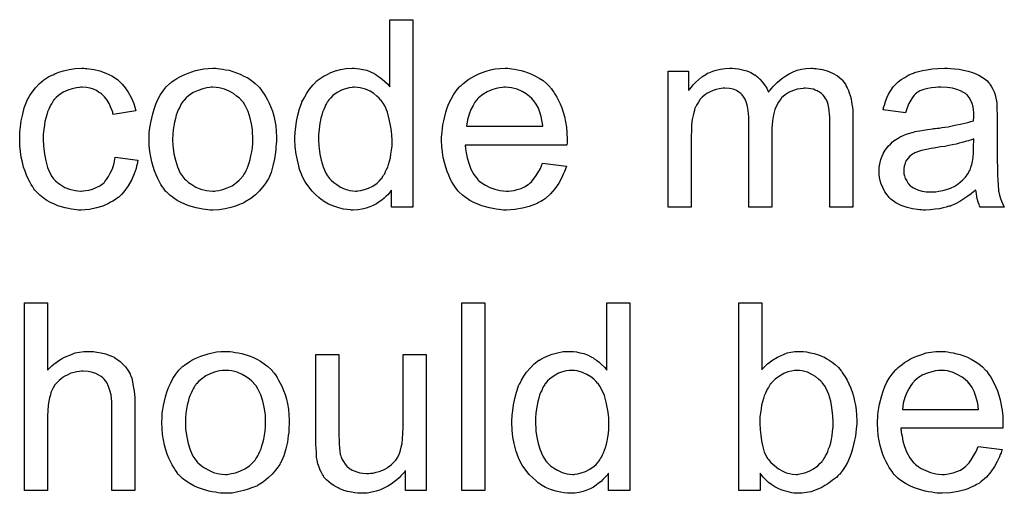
# Model space of a CAD drawing. Extents: x -2.2 to 8.3, y -2.9 to 5.2.
# Tile 81 of 205: x 4.316 to 4.736, y -0.742 to -0.539. Entities that reach past the tile are written whole.
import ezdxf

# ---------------------------------------------------------------- set-up
doc = ezdxf.new("R2010")
doc.units = 0
doc.layers.add('acc-ni-360-20-in-a_document', color=1, linetype='CONTINUOUS')

msp = doc.modelspace()

# ---------------------------------------------------------------- linework, layer by layer
at = {"layer": 'acc-ni-360-20-in-a_document', "color": 1}
for points in [[(4.483639, -0.619339), (4.474499, -0.619339), (4.474499, -0.61205), (4.474383, -0.612166), (4.474268, -0.612397), (4.473921, -0.61286), (4.473458, -0.613438), (4.472879, -0.614017), (4.472185, -0.614711), (4.471375, -0.615521), (4.470334, -0.616331), (4.469293, -0.617141), (4.468136, -0.617951), (4.466747, -0.618645), (4.465243, -0.619223), (4.463739, -0.619802), (4.462003, -0.620265), (4.460152, -0.620496), (4.458185, -0.620612), (4.457491, -0.620612), (4.457028, -0.620496), (4.45564, -0.62038), (4.45402, -0.620149), (4.452053, -0.619686), (4.449855, -0.618992), (4.447657, -0.618066), (4.445458, -0.616794), (4.445343, -0.616794), (4.445227, -0.616562), (4.444533, -0.6161), (4.443492, -0.615174), (4.442219, -0.614017), (4.440715, -0.612513), (4.439211, -0.610662), (4.437707, -0.608579), (4.436434, -0.606149), (4.436434, -0.606034), (4.436318, -0.605802), (4.436202, -0.605455), (4.435971, -0.604992), (4.43574, -0.604298), (4.435392, -0.603488), (4.435161, -0.602678), (4.43493, -0.601637), (4.434351, -0.599323), (4.433773, -0.596662), (4.433426, -0.593654), (4.43331, -0.590414), (4.43331, -0.590298), (4.43331, -0.590067), (4.43331, -0.589604), (4.43331, -0.58891), (4.433426, -0.588216), (4.433426, -0.58729), (4.433657, -0.585208), (4.434004, -0.582778), (4.434583, -0.580117), (4.435277, -0.57734), (4.436202, -0.574679), (4.436202, -0.574563), (4.436318, -0.574332), (4.43655, -0.573985), (4.436781, -0.573522), (4.437475, -0.572249), (4.438401, -0.570629), (4.439558, -0.568894), (4.441062, -0.567158), (4.442797, -0.565307), (4.44488, -0.563803), (4.444996, -0.563803), (4.445111, -0.563687), (4.445458, -0.563456), (4.445921, -0.563225), (4.447078, -0.562646), (4.448698, -0.561836), (4.450549, -0.561142), (4.452748, -0.560563), (4.455177, -0.560101), (4.457723, -0.559985), (4.458648, -0.559985), (4.459574, -0.560101), (4.460846, -0.560216), (4.462351, -0.560563), (4.46397, -0.560911), (4.46559, -0.561489), (4.467094, -0.562299), (4.467326, -0.562415), (4.467788, -0.562646), (4.468483, -0.563225), (4.469408, -0.563803), (4.470565, -0.564613), (4.471607, -0.565654), (4.472764, -0.566696), (4.473805, -0.567968), (4.473805, -0.539275), (4.483639, -0.539275), (4.483639, -0.619339)], [(4.343874, -0.560101), (4.344568, -0.560101), (4.345494, -0.560216), (4.347692, -0.560563), (4.350122, -0.561142), (4.352667, -0.562068), (4.355212, -0.563225), (4.357642, -0.564844), (4.357758, -0.564844), (4.357873, -0.565076), (4.358568, -0.56577), (4.359609, -0.566811), (4.360882, -0.568315), (4.362154, -0.570167), (4.363427, -0.572481), (4.364584, -0.575142), (4.365394, -0.578266), (4.355791, -0.57977), (4.355791, -0.579654), (4.355675, -0.579538), (4.35556, -0.578844), (4.355212, -0.577803), (4.354634, -0.57653), (4.354055, -0.575142), (4.35313, -0.573638), (4.352088, -0.572249), (4.350931, -0.571092), (4.350816, -0.570976), (4.350353, -0.570629), (4.349543, -0.570167), (4.348618, -0.569588), (4.347345, -0.56901), (4.345956, -0.568547), (4.344337, -0.5682), (4.342601, -0.568084), (4.341907, -0.568084), (4.341328, -0.5682), (4.340056, -0.568315), (4.33832, -0.568778), (4.336469, -0.569357), (4.334386, -0.570282), (4.332419, -0.571671), (4.331494, -0.572481), (4.330568, -0.573406), (4.330568, -0.573522), (4.330337, -0.573638), (4.330105, -0.573985), (4.329874, -0.574447), (4.329527, -0.575026), (4.329064, -0.57572), (4.328717, -0.57653), (4.328254, -0.577456), (4.327792, -0.578613), (4.327444, -0.579885), (4.326982, -0.581274), (4.326635, -0.582778), (4.326403, -0.584398), (4.326172, -0.586249), (4.32594, -0.588216), (4.32594, -0.590298), (4.32594, -0.590414), (4.32594, -0.590761), (4.32594, -0.591455), (4.326056, -0.59215), (4.326056, -0.593191), (4.326172, -0.594232), (4.326519, -0.596778), (4.326982, -0.599554), (4.327792, -0.602447), (4.328833, -0.604992), (4.329527, -0.606265), (4.330337, -0.607306), (4.330568, -0.607538), (4.331147, -0.608116), (4.332188, -0.608926), (4.333461, -0.609852), (4.335196, -0.610893), (4.337163, -0.611703), (4.339477, -0.612281), (4.34075, -0.612397), (4.342023, -0.612513), (4.342254, -0.612513), (4.342948, -0.612397), (4.344105, -0.612281), (4.345378, -0.61205), (4.346882, -0.611703), (4.348502, -0.611009), (4.350122, -0.610199), (4.351626, -0.609042), (4.351857, -0.608926), (4.352204, -0.608348), (4.352898, -0.607538), (4.353708, -0.606265), (4.354518, -0.604761), (4.355444, -0.60291), (4.356138, -0.600596), (4.356601, -0.59805), (4.36632, -0.599323), (4.36632, -0.599439), (4.366204, -0.599786), (4.366088, -0.600249), (4.365972, -0.600943), (4.365741, -0.601868), (4.36551, -0.602794), (4.3647, -0.605108), (4.363658, -0.607538), (4.362154, -0.610199), (4.360303, -0.612744), (4.359262, -0.613901), (4.358105, -0.615058), (4.357989, -0.615174), (4.357758, -0.61529), (4.357411, -0.615521), (4.356948, -0.615868), (4.356369, -0.616331), (4.35556, -0.616794), (4.354634, -0.617256), (4.353708, -0.617835), (4.351394, -0.618876), (4.348618, -0.619686), (4.345609, -0.62038), (4.343874, -0.620496), (4.342138, -0.620612), (4.340981, -0.620612), (4.340171, -0.620496), (4.33913, -0.62038), (4.337973, -0.620149), (4.3367, -0.619918), (4.335312, -0.619686), (4.332188, -0.618761), (4.330684, -0.618066), (4.329064, -0.617372), (4.327444, -0.616447), (4.32594, -0.615405), (4.324436, -0.614248), (4.323048, -0.61286), (4.322932, -0.612744), (4.322701, -0.612513), (4.322354, -0.61205), (4.321891, -0.611471), (4.321428, -0.610662), (4.320734, -0.60962), (4.320155, -0.608463), (4.319461, -0.607191), (4.318767, -0.605687), (4.318188, -0.603951), (4.317494, -0.602216), (4.317031, -0.600133), (4.316569, -0.59805), (4.316221, -0.595621), (4.31599, -0.593191), (4.315874, -0.59053), (4.315874, -0.590414), (4.315874, -0.590067), (4.315874, -0.589604), (4.315874, -0.58891), (4.31599, -0.5881), (4.31599, -0.587174), (4.316106, -0.586133), (4.316221, -0.584976), (4.316569, -0.582431), (4.317147, -0.579654), (4.317841, -0.576877), (4.318883, -0.5741), (4.318883, -0.573985), (4.318998, -0.573753), (4.31923, -0.573406), (4.319461, -0.572943), (4.320155, -0.571671), (4.321197, -0.570167), (4.322585, -0.568431), (4.324205, -0.566696), (4.326172, -0.56496), (4.32837, -0.563572), (4.328486, -0.563572), (4.328717, -0.563456), (4.329064, -0.563225), (4.329527, -0.562993), (4.330105, -0.562762), (4.3308, -0.562415), (4.332535, -0.561721), (4.334502, -0.561142), (4.336932, -0.560563), (4.339477, -0.560101), (4.342254, -0.559985), (4.34318, -0.559985), (4.343874, -0.560101)], [(4.40022, -0.560101), (4.401261, -0.560216), (4.402418, -0.560448), (4.403691, -0.560679), (4.405195, -0.560911), (4.408319, -0.561952), (4.409939, -0.56253), (4.411558, -0.56334), (4.413178, -0.56415), (4.414798, -0.565307), (4.416302, -0.566464), (4.417806, -0.567853), (4.417922, -0.567968), (4.418153, -0.5682), (4.4185, -0.568663), (4.418963, -0.569241), (4.419542, -0.570051), (4.420236, -0.571092), (4.42093, -0.572249), (4.421624, -0.573522), (4.422318, -0.57491), (4.423013, -0.576646), (4.423707, -0.578381), (4.424285, -0.580348), (4.424748, -0.582431), (4.425095, -0.584629), (4.425327, -0.586943), (4.425442, -0.589489), (4.425442, -0.589604), (4.425442, -0.589951), (4.425442, -0.59053), (4.425442, -0.59134), (4.425327, -0.592265), (4.425211, -0.593422), (4.425211, -0.594579), (4.42498, -0.595852), (4.424632, -0.598745), (4.423938, -0.601637), (4.423128, -0.604529), (4.421971, -0.607191), (4.421971, -0.607306), (4.421856, -0.607422), (4.421624, -0.607769), (4.421393, -0.608232), (4.420583, -0.609389), (4.419542, -0.610777), (4.418153, -0.612397), (4.416418, -0.614017), (4.414451, -0.615637), (4.412137, -0.617141), (4.412021, -0.617141), (4.411905, -0.617256), (4.411558, -0.617488), (4.41098, -0.617719), (4.410401, -0.617951), (4.409707, -0.618182), (4.407972, -0.618876), (4.406005, -0.619455), (4.403575, -0.620033), (4.40103, -0.620496), (4.398253, -0.620612), (4.397096, -0.620612), (4.39617, -0.620496), (4.395129, -0.62038), (4.393972, -0.620149), (4.392583, -0.619918), (4.391195, -0.619686), (4.388071, -0.618761), (4.386336, -0.618066), (4.384716, -0.617372), (4.383096, -0.616447), (4.381476, -0.615405), (4.379972, -0.614248), (4.378468, -0.61286), (4.378352, -0.612744), (4.378121, -0.612513), (4.377774, -0.61205), (4.377311, -0.611356), (4.376733, -0.610546), (4.376154, -0.60962), (4.37546, -0.608463), (4.374766, -0.607075), (4.374072, -0.605571), (4.373377, -0.603835), (4.372799, -0.601984), (4.37222, -0.600017), (4.371757, -0.597819), (4.37141, -0.595505), (4.371179, -0.59296), (4.371063, -0.590298), (4.371063, -0.590067), (4.371063, -0.589604), (4.371179, -0.588794), (4.371179, -0.587637), (4.371295, -0.586365), (4.371526, -0.584745), (4.371757, -0.583125), (4.37222, -0.581274), (4.372683, -0.579423), (4.373262, -0.577456), (4.373956, -0.575373), (4.374881, -0.573406), (4.375807, -0.571555), (4.37708, -0.569704), (4.378352, -0.567968), (4.379972, -0.566464), (4.380088, -0.566348), (4.380319, -0.566233), (4.380782, -0.565886), (4.381361, -0.565423), (4.382055, -0.56496), (4.38298, -0.564382), (4.383906, -0.563803), (4.385063, -0.563225), (4.386336, -0.562646), (4.387724, -0.562068), (4.390848, -0.561026), (4.394435, -0.560216), (4.396286, -0.560101), (4.398253, -0.559985), (4.39941, -0.559985), (4.40022, -0.560101)], [(4.524944, -0.560101), (4.52587, -0.560216), (4.527027, -0.560448), (4.5283, -0.560679), (4.529804, -0.561026), (4.531192, -0.561373), (4.532812, -0.561952), (4.534316, -0.56253), (4.535936, -0.56334), (4.537556, -0.564266), (4.539175, -0.565307), (4.54068, -0.56658), (4.542068, -0.567968), (4.542184, -0.568084), (4.542415, -0.568315), (4.542762, -0.568778), (4.543225, -0.569472), (4.543803, -0.570282), (4.544382, -0.571208), (4.545076, -0.572365), (4.54577, -0.573753), (4.546465, -0.575257), (4.547159, -0.576877), (4.547737, -0.578728), (4.548316, -0.580695), (4.548779, -0.582894), (4.549126, -0.585208), (4.549357, -0.587637), (4.549473, -0.590298), (4.549473, -0.590414), (4.549473, -0.590877), (4.549473, -0.591687), (4.549357, -0.592844), (4.50597, -0.592844), (4.50597, -0.59296), (4.50597, -0.593307), (4.506085, -0.593769), (4.506085, -0.594464), (4.506201, -0.595274), (4.506432, -0.596199), (4.506779, -0.598282), (4.507474, -0.600596), (4.508399, -0.603141), (4.509672, -0.605455), (4.511292, -0.607538), (4.511407, -0.607538), (4.511523, -0.607769), (4.512217, -0.608348), (4.513259, -0.609158), (4.514647, -0.609967), (4.516498, -0.610893), (4.518581, -0.611703), (4.520895, -0.612281), (4.522167, -0.612397), (4.523556, -0.612513), (4.524481, -0.612513), (4.525523, -0.612397), (4.526796, -0.612166), (4.528184, -0.611819), (4.529804, -0.611356), (4.531308, -0.610662), (4.532812, -0.609736), (4.532928, -0.60962), (4.533506, -0.609158), (4.5342, -0.608463), (4.53501, -0.607538), (4.535936, -0.606265), (4.536977, -0.604645), (4.538018, -0.602794), (4.538944, -0.600596), (4.549126, -0.601868), (4.549126, -0.601984), (4.54901, -0.602216), (4.548894, -0.602678), (4.548663, -0.603372), (4.548316, -0.604067), (4.547969, -0.604992), (4.547043, -0.606959), (4.545886, -0.609158), (4.544266, -0.611471), (4.542415, -0.61367), (4.540101, -0.615752), (4.539985, -0.615752), (4.539754, -0.615984), (4.539407, -0.616215), (4.538944, -0.616562), (4.53825, -0.616909), (4.537556, -0.617256), (4.53663, -0.617719), (4.535589, -0.618182), (4.534432, -0.618645), (4.533275, -0.619108), (4.530382, -0.619802), (4.527143, -0.62038), (4.523556, -0.620612), (4.522283, -0.620612), (4.521473, -0.620496), (4.520432, -0.62038), (4.519159, -0.620149), (4.517771, -0.619918), (4.516267, -0.619686), (4.513027, -0.618761), (4.511292, -0.618066), (4.509672, -0.617372), (4.507936, -0.616447), (4.506317, -0.615405), (4.504812, -0.614248), (4.503308, -0.61286), (4.503193, -0.612744), (4.502961, -0.612513), (4.502614, -0.61205), (4.502151, -0.611356), (4.501573, -0.610546), (4.500994, -0.60962), (4.5003, -0.608463), (4.499606, -0.607191), (4.498912, -0.605687), (4.498218, -0.604067), (4.497639, -0.602216), (4.497061, -0.600249), (4.496598, -0.598166), (4.496251, -0.595852), (4.496019, -0.593422), (4.495904, -0.590877), (4.495904, -0.590761), (4.495904, -0.590183), (4.495904, -0.589489), (4.496019, -0.588447), (4.496135, -0.587174), (4.496251, -0.585786), (4.496482, -0.584166), (4.496829, -0.582547), (4.497755, -0.578844), (4.498333, -0.576993), (4.499028, -0.575026), (4.499953, -0.573175), (4.500994, -0.571439), (4.502151, -0.569704), (4.503424, -0.568084), (4.50354, -0.567968), (4.503771, -0.567737), (4.504234, -0.56739), (4.504812, -0.566811), (4.505507, -0.566233), (4.506432, -0.565539), (4.507474, -0.564729), (4.508746, -0.564034), (4.510019, -0.563225), (4.511523, -0.56253), (4.513143, -0.561836), (4.514878, -0.561258), (4.51673, -0.560679), (4.518697, -0.560332), (4.520779, -0.560101), (4.522977, -0.559985), (4.524134, -0.559985), (4.524944, -0.560101)], [(4.65476, -0.560101), (4.65557, -0.560101), (4.65638, -0.560216), (4.658346, -0.560563), (4.660429, -0.561142), (4.662627, -0.562067), (4.664826, -0.563225), (4.666677, -0.564844), (4.666908, -0.565076), (4.667371, -0.56577), (4.668181, -0.566811), (4.668528, -0.567621), (4.668991, -0.568431), (4.669454, -0.569472), (4.669801, -0.570514), (4.670264, -0.571671), (4.670611, -0.573059), (4.670842, -0.574447), (4.671073, -0.576067), (4.671305, -0.577687), (4.671305, -0.579538), (4.671305, -0.619339), (4.66147, -0.619339), (4.66147, -0.582894), (4.66147, -0.582778), (4.66147, -0.582662), (4.66147, -0.581968), (4.66147, -0.580927), (4.661355, -0.579654), (4.661239, -0.578265), (4.661123, -0.576877), (4.660892, -0.575489), (4.660545, -0.574447), (4.660545, -0.574332), (4.660313, -0.573985), (4.660082, -0.573522), (4.659735, -0.572943), (4.659272, -0.572249), (4.658694, -0.571555), (4.657999, -0.570861), (4.657074, -0.570167), (4.656958, -0.570051), (4.656611, -0.569935), (4.656148, -0.569704), (4.655338, -0.569357), (4.654528, -0.56901), (4.653487, -0.568778), (4.652446, -0.568662), (4.651173, -0.568547), (4.650595, -0.568547), (4.650132, -0.568663), (4.648975, -0.568778), (4.647586, -0.56901), (4.645967, -0.569588), (4.644231, -0.570282), (4.642495, -0.571324), (4.640876, -0.572712), (4.64076, -0.572943), (4.640297, -0.573522), (4.639603, -0.574447), (4.638909, -0.575836), (4.638099, -0.577687), (4.63752, -0.579885), (4.637058, -0.582547), (4.636826, -0.58567), (4.636826, -0.619339), (4.626992, -0.619339), (4.626992, -0.581737), (4.626992, -0.581621), (4.626992, -0.581389), (4.626992, -0.581158), (4.626992, -0.580695), (4.626876, -0.579423), (4.626645, -0.578034), (4.626413, -0.576414), (4.62595, -0.574795), (4.625372, -0.57329), (4.624562, -0.571902), (4.624446, -0.571786), (4.624099, -0.571324), (4.623521, -0.570861), (4.622711, -0.570167), (4.621669, -0.569588), (4.620281, -0.56901), (4.618661, -0.568663), (4.616694, -0.568547), (4.616, -0.568547), (4.61519, -0.568663), (4.614265, -0.568778), (4.613108, -0.569125), (4.611719, -0.569472), (4.610447, -0.570051), (4.609058, -0.570745), (4.608943, -0.570861), (4.60848, -0.571208), (4.607901, -0.571671), (4.607091, -0.572365), (4.606281, -0.57329), (4.605471, -0.574447), (4.604662, -0.57572), (4.603967, -0.577224), (4.603852, -0.577456), (4.603736, -0.578034), (4.603505, -0.57896), (4.603158, -0.580232), (4.60281, -0.581968), (4.602579, -0.584051), (4.602463, -0.58648), (4.602348, -0.589257), (4.602348, -0.619339), (4.592513, -0.619339), (4.592513, -0.561258), (4.601306, -0.561258), (4.601306, -0.569588), (4.601422, -0.569357), (4.601769, -0.568894), (4.602463, -0.568084), (4.603273, -0.567158), (4.604315, -0.566001), (4.605587, -0.564844), (4.606976, -0.563687), (4.608595, -0.562646), (4.608827, -0.56253), (4.609405, -0.562183), (4.610331, -0.561836), (4.611604, -0.561258), (4.613108, -0.560795), (4.614843, -0.560448), (4.61681, -0.560101), (4.618893, -0.559985), (4.619934, -0.559985), (4.621207, -0.560101), (4.622595, -0.560332), (4.624331, -0.560679), (4.626066, -0.561142), (4.627802, -0.561836), (4.629421, -0.562762), (4.629653, -0.562878), (4.630116, -0.563225), (4.63081, -0.563803), (4.631735, -0.564729), (4.632661, -0.56577), (4.633702, -0.567043), (4.634628, -0.568547), (4.635322, -0.570282), (4.635438, -0.570167), (4.635669, -0.569819), (4.636016, -0.569357), (4.636595, -0.568663), (4.637289, -0.567853), (4.638099, -0.567043), (4.639025, -0.566117), (4.640181, -0.565076), (4.641454, -0.56415), (4.642727, -0.563225), (4.644231, -0.562415), (4.645851, -0.561605), (4.647586, -0.560911), (4.649438, -0.560448), (4.651289, -0.560101), (4.653371, -0.559985), (4.654181, -0.559985), (4.65476, -0.560101)], [(4.712957, -0.560101), (4.714692, -0.560216), (4.716659, -0.560448), (4.718626, -0.560795), (4.720593, -0.561258), (4.722444, -0.561836), (4.722676, -0.561952), (4.723254, -0.562183), (4.724064, -0.56253), (4.725105, -0.562993), (4.726262, -0.563687), (4.727419, -0.564381), (4.728461, -0.565307), (4.729386, -0.566233), (4.729502, -0.566348), (4.729733, -0.566696), (4.73008, -0.567274), (4.730543, -0.567968), (4.731122, -0.56901), (4.731584, -0.570051), (4.732047, -0.571323), (4.732394, -0.572828), (4.732394, -0.572943), (4.73251, -0.57329), (4.732626, -0.573985), (4.732742, -0.57491), (4.732742, -0.576183), (4.732857, -0.577687), (4.732973, -0.579654), (4.732973, -0.581852), (4.732973, -0.595042), (4.732973, -0.595158), (4.732973, -0.59562), (4.732973, -0.596315), (4.732973, -0.59724), (4.732973, -0.598282), (4.732973, -0.599554), (4.733089, -0.602331), (4.733089, -0.605224), (4.733204, -0.608116), (4.73332, -0.609389), (4.73332, -0.610546), (4.733436, -0.611587), (4.733551, -0.612397), (4.733551, -0.612513), (4.733667, -0.612976), (4.733783, -0.61367), (4.73413, -0.614595), (4.734361, -0.615637), (4.734824, -0.616794), (4.735403, -0.618066), (4.735981, -0.619339), (4.725684, -0.619339), (4.725568, -0.619223), (4.725452, -0.61876), (4.725221, -0.618182), (4.724874, -0.617256), (4.724527, -0.616215), (4.724295, -0.614942), (4.724064, -0.613554), (4.723833, -0.61205), (4.723717, -0.61205), (4.723601, -0.612281), (4.722907, -0.61286), (4.721866, -0.61367), (4.720477, -0.614711), (4.718742, -0.615752), (4.717006, -0.616909), (4.715155, -0.617951), (4.713188, -0.61876), (4.712957, -0.618876), (4.712263, -0.618992), (4.711221, -0.619339), (4.709949, -0.619686), (4.708329, -0.620033), (4.706478, -0.620265), (4.704395, -0.620496), (4.702312, -0.620612), (4.701387, -0.620612), (4.700693, -0.620496), (4.699883, -0.620496), (4.698957, -0.62038), (4.696874, -0.620033), (4.69456, -0.619455), (4.692015, -0.618645), (4.689701, -0.617488), (4.687618, -0.615984), (4.687387, -0.615752), (4.686809, -0.615174), (4.685999, -0.614133), (4.685073, -0.612744), (4.684148, -0.611009), (4.683338, -0.609042), (4.682759, -0.606612), (4.682643, -0.605455), (4.682528, -0.604067), (4.682528, -0.603835), (4.682528, -0.603372), (4.682643, -0.602562), (4.682759, -0.601521), (4.68299, -0.600249), (4.683338, -0.598976), (4.6838, -0.597587), (4.684379, -0.596315), (4.684495, -0.596199), (4.684726, -0.595736), (4.685189, -0.595042), (4.685767, -0.594232), (4.686462, -0.593307), (4.687387, -0.592381), (4.688313, -0.591455), (4.68947, -0.590645), (4.689585, -0.59053), (4.690048, -0.590298), (4.690627, -0.589836), (4.691552, -0.589373), (4.692594, -0.58891), (4.693866, -0.588331), (4.695139, -0.587869), (4.696643, -0.587406), (4.696759, -0.587406), (4.697222, -0.58729), (4.697916, -0.587059), (4.698841, -0.586943), (4.699998, -0.586712), (4.701502, -0.58648), (4.703238, -0.586133), (4.705321, -0.585902), (4.705436, -0.585902), (4.705899, -0.585786), (4.706478, -0.585786), (4.707288, -0.58567), (4.708213, -0.585555), (4.70937, -0.585323), (4.710643, -0.585207), (4.712031, -0.584976), (4.714808, -0.584398), (4.717816, -0.583819), (4.720477, -0.583125), (4.72175, -0.582778), (4.722907, -0.582431), (4.722907, -0.582315), (4.722907, -0.582084), (4.723023, -0.581389), (4.723023, -0.58058), (4.723023, -0.580117), (4.723023, -0.579885), (4.723023, -0.57977), (4.723023, -0.579654), (4.723023, -0.57896), (4.722907, -0.577803), (4.722676, -0.57653), (4.722328, -0.575142), (4.72175, -0.573753), (4.721056, -0.572481), (4.72013, -0.571439), (4.720015, -0.571323), (4.719436, -0.570861), (4.71851, -0.570398), (4.717353, -0.569704), (4.715734, -0.569125), (4.713882, -0.568547), (4.711568, -0.5682), (4.708907, -0.568084), (4.70775, -0.568084), (4.706593, -0.5682), (4.704974, -0.568431), (4.703354, -0.568662), (4.701618, -0.569125), (4.699998, -0.569704), (4.69861, -0.570514), (4.698494, -0.570629), (4.698032, -0.570976), (4.697453, -0.571555), (4.696759, -0.572481), (4.696065, -0.573638), (4.695255, -0.575142), (4.69456, -0.576993), (4.693866, -0.579075), (4.684263, -0.577803), (4.684263, -0.577687), (4.684379, -0.577571), (4.684379, -0.577224), (4.684495, -0.576761), (4.684842, -0.57572), (4.685305, -0.574216), (4.685883, -0.572712), (4.686577, -0.571092), (4.687503, -0.569472), (4.688544, -0.567968), (4.68866, -0.567852), (4.689123, -0.56739), (4.689817, -0.566696), (4.690742, -0.56577), (4.692015, -0.564844), (4.693519, -0.563919), (4.695255, -0.562877), (4.697222, -0.562067), (4.697337, -0.562067), (4.697453, -0.561952), (4.6978, -0.561836), (4.698263, -0.56172), (4.69942, -0.561373), (4.70104, -0.561026), (4.702891, -0.560679), (4.705205, -0.560332), (4.707635, -0.560101), (4.710411, -0.559985), (4.711684, -0.559985), (4.712957, -0.560101)], [(4.398253, -0.568084), (4.397559, -0.568084), (4.39698, -0.5682), (4.395707, -0.568315), (4.393972, -0.568778), (4.392005, -0.569472), (4.389922, -0.570398), (4.387956, -0.571786), (4.386914, -0.572712), (4.385989, -0.573638), (4.385989, -0.573753), (4.385757, -0.573869), (4.385526, -0.574216), (4.385179, -0.574679), (4.384832, -0.575257), (4.384484, -0.575952), (4.384022, -0.576877), (4.383559, -0.577803), (4.383096, -0.57896), (4.382633, -0.580117), (4.382286, -0.581505), (4.381939, -0.583009), (4.381592, -0.584629), (4.381361, -0.586365), (4.381245, -0.588332), (4.381129, -0.590298), (4.381129, -0.590414), (4.381129, -0.590761), (4.381129, -0.59134), (4.381245, -0.59215), (4.381245, -0.593075), (4.381361, -0.594116), (4.381708, -0.596546), (4.382286, -0.599323), (4.383212, -0.6021), (4.384369, -0.604761), (4.385179, -0.605918), (4.385989, -0.607075), (4.386104, -0.607075), (4.38622, -0.607306), (4.386914, -0.607885), (4.387956, -0.60881), (4.389344, -0.609736), (4.391079, -0.610777), (4.393162, -0.611703), (4.395592, -0.612281), (4.396864, -0.612397), (4.398253, -0.612513), (4.398947, -0.612513), (4.399525, -0.612397), (4.400798, -0.612166), (4.402534, -0.611819), (4.404385, -0.611124), (4.406467, -0.610199), (4.408434, -0.60881), (4.409476, -0.607885), (4.410401, -0.606959), (4.410517, -0.606843), (4.410633, -0.606728), (4.410864, -0.606381), (4.411211, -0.605918), (4.411558, -0.605339), (4.412021, -0.604645), (4.412484, -0.60372), (4.412947, -0.602794), (4.413409, -0.601637), (4.413757, -0.600364), (4.414219, -0.598976), (4.414566, -0.597472), (4.414914, -0.595736), (4.415145, -0.594001), (4.415376, -0.592034), (4.415376, -0.589951), (4.415376, -0.589836), (4.415376, -0.589489), (4.415376, -0.58891), (4.415261, -0.588216), (4.415261, -0.58729), (4.415145, -0.586249), (4.414798, -0.583819), (4.414219, -0.581274), (4.413294, -0.578497), (4.412021, -0.575952), (4.411327, -0.574679), (4.410401, -0.573638), (4.410401, -0.573522), (4.41017, -0.573406), (4.409476, -0.572712), (4.408434, -0.571902), (4.407046, -0.570861), (4.40531, -0.569819), (4.403228, -0.568894), (4.400914, -0.568315), (4.399641, -0.5682), (4.398253, -0.568084)], [(4.458764, -0.568084), (4.458185, -0.568084), (4.457723, -0.5682), (4.45645, -0.568315), (4.454946, -0.568778), (4.45321, -0.569357), (4.451359, -0.570398), (4.449508, -0.571671), (4.448582, -0.572596), (4.447772, -0.573522), (4.447772, -0.573638), (4.447541, -0.573753), (4.447425, -0.5741), (4.447078, -0.574563), (4.446731, -0.575142), (4.446384, -0.575836), (4.446037, -0.576646), (4.445574, -0.577571), (4.445111, -0.578728), (4.444764, -0.580001), (4.444417, -0.581389), (4.44407, -0.582894), (4.443839, -0.584513), (4.443607, -0.586365), (4.443376, -0.588332), (4.443376, -0.590414), (4.443376, -0.59053), (4.443376, -0.590877), (4.443376, -0.591455), (4.443492, -0.592265), (4.443492, -0.593191), (4.443607, -0.594232), (4.443954, -0.596662), (4.444533, -0.599323), (4.445343, -0.6021), (4.4465, -0.604761), (4.447194, -0.605918), (4.448004, -0.607075), (4.448119, -0.607075), (4.448235, -0.607306), (4.448814, -0.607885), (4.449855, -0.60881), (4.451128, -0.609736), (4.452748, -0.610777), (4.454714, -0.611703), (4.456797, -0.612281), (4.457954, -0.612397), (4.459111, -0.612513), (4.45969, -0.612513), (4.460152, -0.612397), (4.461425, -0.612281), (4.462929, -0.611819), (4.464665, -0.61124), (4.466516, -0.610314), (4.468367, -0.609042), (4.469293, -0.608232), (4.470102, -0.607306), (4.470102, -0.607191), (4.470334, -0.607075), (4.470565, -0.606728), (4.470797, -0.606265), (4.471144, -0.605687), (4.471607, -0.605108), (4.471954, -0.604182), (4.472417, -0.603257), (4.472879, -0.602216), (4.473226, -0.601058), (4.473689, -0.59967), (4.474036, -0.598282), (4.474268, -0.596662), (4.474499, -0.595042), (4.47473, -0.593191), (4.47473, -0.591224), (4.47473, -0.591108), (4.47473, -0.590645), (4.47473, -0.590067), (4.474615, -0.589257), (4.474615, -0.588332), (4.474499, -0.587174), (4.474383, -0.585902), (4.474152, -0.584513), (4.473574, -0.581737), (4.472764, -0.578844), (4.471607, -0.576067), (4.470912, -0.57491), (4.470102, -0.573753), (4.470102, -0.573638), (4.469871, -0.573522), (4.469293, -0.572828), (4.468251, -0.571902), (4.466979, -0.570861), (4.465359, -0.569819), (4.463392, -0.56901), (4.461194, -0.568315), (4.460037, -0.5682), (4.458764, -0.568084)], [(4.523093, -0.568084), (4.522399, -0.568084), (4.521936, -0.5682), (4.520663, -0.568315), (4.519159, -0.568663), (4.517308, -0.569241), (4.515341, -0.570051), (4.51349, -0.571208), (4.511639, -0.572712), (4.511407, -0.572943), (4.510945, -0.573522), (4.510135, -0.574563), (4.509325, -0.575952), (4.508399, -0.577571), (4.507589, -0.579654), (4.506895, -0.582084), (4.506548, -0.584745), (4.53906, -0.584745), (4.53906, -0.584629), (4.53906, -0.584398), (4.538944, -0.584051), (4.538944, -0.583588), (4.538713, -0.582199), (4.538365, -0.580695), (4.537787, -0.578844), (4.537208, -0.577109), (4.536283, -0.575373), (4.535242, -0.573869), (4.535242, -0.573753), (4.53501, -0.573638), (4.534432, -0.572943), (4.53339, -0.572018), (4.532002, -0.570976), (4.530266, -0.569935), (4.528184, -0.56901), (4.525754, -0.568315), (4.524481, -0.5682), (4.523093, -0.568084)], [(4.723023, -0.590183), (4.722907, -0.590183), (4.722791, -0.590298), (4.722444, -0.590414), (4.721981, -0.59053), (4.721403, -0.590761), (4.720709, -0.590992), (4.719899, -0.591224), (4.718973, -0.591455), (4.717932, -0.591802), (4.716659, -0.592034), (4.715386, -0.592381), (4.713882, -0.592728), (4.712263, -0.593075), (4.710643, -0.593422), (4.708792, -0.593654), (4.706825, -0.594001), (4.706593, -0.594001), (4.705899, -0.594116), (4.704742, -0.594348), (4.703469, -0.594579), (4.702081, -0.594811), (4.700693, -0.595158), (4.69942, -0.595505), (4.698263, -0.595968), (4.698147, -0.595968), (4.6978, -0.596199), (4.697337, -0.59643), (4.696874, -0.596778), (4.695486, -0.597703), (4.694329, -0.599091), (4.694329, -0.599207), (4.694098, -0.599439), (4.693982, -0.599901), (4.693751, -0.60048), (4.693519, -0.601174), (4.693288, -0.601868), (4.693172, -0.602794), (4.693056, -0.60372), (4.693056, -0.603835), (4.693056, -0.604414), (4.693172, -0.605108), (4.693404, -0.606034), (4.693751, -0.607075), (4.694329, -0.608116), (4.695023, -0.609273), (4.695949, -0.610314), (4.696065, -0.61043), (4.696527, -0.610662), (4.697222, -0.611124), (4.698147, -0.611587), (4.69942, -0.61205), (4.700924, -0.612513), (4.702659, -0.612744), (4.704742, -0.61286), (4.705668, -0.61286), (4.706825, -0.612744), (4.708097, -0.612513), (4.709717, -0.612281), (4.711337, -0.611818), (4.713073, -0.61124), (4.714808, -0.61043), (4.715039, -0.610314), (4.715502, -0.609967), (4.716312, -0.609389), (4.717238, -0.608579), (4.718279, -0.607653), (4.719436, -0.606496), (4.720362, -0.605108), (4.721287, -0.603604), (4.721403, -0.603488), (4.721519, -0.603025), (4.72175, -0.602215), (4.722097, -0.601174), (4.722444, -0.599786), (4.722676, -0.598166), (4.722791, -0.596199), (4.722907, -0.593885), (4.723023, -0.590183)], [(4.327792, -0.688921), (4.327907, -0.688805), (4.328139, -0.688574), (4.328486, -0.688227), (4.329064, -0.687648), (4.329643, -0.68707), (4.330453, -0.686376), (4.331494, -0.685682), (4.332535, -0.684872), (4.333692, -0.684177), (4.334965, -0.683483), (4.337973, -0.682211), (4.339593, -0.681632), (4.341328, -0.681285), (4.34318, -0.681053), (4.345031, -0.680938), (4.346072, -0.680938), (4.347345, -0.681053), (4.348849, -0.681285), (4.350584, -0.681516), (4.352436, -0.681979), (4.354287, -0.682673), (4.356138, -0.683483), (4.356369, -0.683599), (4.356948, -0.683946), (4.357758, -0.684524), (4.358799, -0.685334), (4.35984, -0.686376), (4.360997, -0.687533), (4.362039, -0.688921), (4.362964, -0.690541), (4.36308, -0.690772), (4.363311, -0.691351), (4.363658, -0.692392), (4.364006, -0.693896), (4.364353, -0.695747), (4.3647, -0.697946), (4.364931, -0.700607), (4.365047, -0.703615), (4.365047, -0.740292), (4.355212, -0.740292), (4.355212, -0.703499), (4.355212, -0.703384), (4.355212, -0.703152), (4.355212, -0.702805), (4.355212, -0.702342), (4.355097, -0.70107), (4.354865, -0.69945), (4.354403, -0.697714), (4.353824, -0.695979), (4.353014, -0.694243), (4.351973, -0.692855), (4.351857, -0.692739), (4.351394, -0.692276), (4.3507, -0.691698), (4.349659, -0.691119), (4.348386, -0.690425), (4.346882, -0.689962), (4.345031, -0.6895), (4.342948, -0.689384), (4.342254, -0.689384), (4.341444, -0.6895), (4.340287, -0.689615), (4.33913, -0.689962), (4.337742, -0.690309), (4.336353, -0.690888), (4.334849, -0.691698), (4.334734, -0.691814), (4.334271, -0.692161), (4.333577, -0.692624), (4.332767, -0.693318), (4.331841, -0.694243), (4.330915, -0.695285), (4.330105, -0.696557), (4.329411, -0.697946), (4.329296, -0.698177), (4.32918, -0.69864), (4.328949, -0.699566), (4.328601, -0.700722), (4.328254, -0.702227), (4.328023, -0.704078), (4.327907, -0.70616), (4.327792, -0.70859), (4.327792, -0.740292), (4.317957, -0.740292), (4.317957, -0.660227), (4.327792, -0.660227), (4.327792, -0.688921)], [(4.5143, -0.740292), (4.504465, -0.740292), (4.504465, -0.660227), (4.5143, -0.660227), (4.5143, -0.740292)], [(4.576199, -0.740292), (4.567059, -0.740292), (4.567059, -0.733003), (4.566943, -0.733119), (4.566828, -0.73335), (4.566481, -0.733813), (4.566018, -0.734391), (4.565439, -0.73497), (4.564745, -0.735664), (4.563935, -0.736474), (4.562894, -0.737284), (4.561853, -0.738094), (4.560696, -0.738904), (4.559307, -0.739598), (4.557803, -0.740176), (4.556299, -0.740755), (4.554564, -0.741217), (4.552712, -0.741449), (4.550745, -0.741565), (4.550051, -0.741565), (4.549588, -0.741449), (4.5482, -0.741333), (4.54658, -0.741102), (4.544613, -0.740639), (4.542415, -0.739945), (4.540217, -0.739019), (4.538018, -0.737746), (4.537903, -0.737746), (4.537787, -0.737515), (4.537093, -0.737052), (4.536051, -0.736127), (4.534779, -0.73497), (4.533275, -0.733466), (4.531771, -0.731614), (4.530266, -0.729532), (4.528994, -0.727102), (4.528994, -0.726986), (4.528878, -0.726755), (4.528762, -0.726408), (4.528531, -0.725945), (4.5283, -0.725251), (4.527953, -0.724441), (4.527721, -0.723631), (4.52749, -0.72259), (4.526911, -0.720276), (4.526333, -0.717615), (4.525986, -0.714606), (4.52587, -0.711367), (4.52587, -0.711251), (4.52587, -0.71102), (4.52587, -0.710557), (4.52587, -0.709863), (4.525986, -0.709169), (4.525986, -0.708243), (4.526217, -0.70616), (4.526564, -0.703731), (4.527143, -0.70107), (4.527837, -0.698293), (4.528762, -0.695632), (4.528762, -0.695516), (4.528878, -0.695285), (4.529109, -0.694938), (4.529341, -0.694475), (4.530035, -0.693202), (4.530961, -0.691582), (4.532118, -0.689847), (4.533622, -0.688111), (4.535357, -0.68626), (4.53744, -0.684756), (4.537556, -0.684756), (4.537671, -0.68464), (4.538018, -0.684409), (4.538481, -0.684177), (4.539638, -0.683599), (4.541258, -0.682789), (4.543109, -0.682095), (4.545307, -0.681516), (4.547737, -0.681053), (4.550283, -0.680938), (4.551208, -0.680938), (4.552134, -0.681053), (4.553407, -0.681169), (4.554911, -0.681516), (4.55653, -0.681863), (4.55815, -0.682442), (4.559654, -0.683252), (4.559886, -0.683367), (4.560349, -0.683599), (4.561043, -0.684177), (4.561968, -0.684756), (4.563125, -0.685566), (4.564167, -0.686607), (4.565324, -0.687648), (4.566365, -0.688921), (4.566365, -0.660227), (4.576199, -0.660227), (4.576199, -0.740292)], [(4.632545, -0.688805), (4.632661, -0.68869), (4.632777, -0.688458), (4.633124, -0.688111), (4.633702, -0.687533), (4.634281, -0.686954), (4.634975, -0.68626), (4.635901, -0.685566), (4.636826, -0.684872), (4.63914, -0.683367), (4.641801, -0.682211), (4.643305, -0.681632), (4.644925, -0.681285), (4.646661, -0.681053), (4.648396, -0.680938), (4.649322, -0.680938), (4.650363, -0.681053), (4.651636, -0.681169), (4.65314, -0.681516), (4.654875, -0.681863), (4.656727, -0.682442), (4.658462, -0.683136), (4.658694, -0.683252), (4.659272, -0.683483), (4.660198, -0.684062), (4.661239, -0.684756), (4.662512, -0.685566), (4.663784, -0.686607), (4.665173, -0.68788), (4.66633, -0.689268), (4.666445, -0.689384), (4.666792, -0.689962), (4.667371, -0.690772), (4.668065, -0.691813), (4.668875, -0.693202), (4.669685, -0.694822), (4.670495, -0.696673), (4.671189, -0.69864), (4.671189, -0.698755), (4.671305, -0.698871), (4.671421, -0.699218), (4.671536, -0.699565), (4.671768, -0.700722), (4.672115, -0.702226), (4.672462, -0.703962), (4.672809, -0.705929), (4.672925, -0.708127), (4.67304, -0.710441), (4.67304, -0.710557), (4.67304, -0.711135), (4.67304, -0.71183), (4.672925, -0.712871), (4.672809, -0.714144), (4.672693, -0.715532), (4.672462, -0.717152), (4.672115, -0.718887), (4.671189, -0.72259), (4.670611, -0.724557), (4.669916, -0.726408), (4.669106, -0.728375), (4.668065, -0.73011), (4.666908, -0.731846), (4.665636, -0.733466), (4.66552, -0.733581), (4.665288, -0.733813), (4.664941, -0.73416), (4.664363, -0.734738), (4.663553, -0.735317), (4.662743, -0.736011), (4.661817, -0.736705), (4.66066, -0.737515), (4.659388, -0.738209), (4.658115, -0.739019), (4.654991, -0.740292), (4.653371, -0.74087), (4.651636, -0.741217), (4.649785, -0.741449), (4.647933, -0.741565), (4.647471, -0.741565), (4.646892, -0.741449), (4.646198, -0.741449), (4.645388, -0.741333), (4.644347, -0.741102), (4.642033, -0.740523), (4.64076, -0.740061), (4.639487, -0.739482), (4.638099, -0.738788), (4.636826, -0.737978), (4.635438, -0.736937), (4.634165, -0.73578), (4.633008, -0.734507), (4.631851, -0.733003), (4.631851, -0.740292), (4.622711, -0.740292), (4.622711, -0.660227), (4.632545, -0.660227), (4.632545, -0.688805)], [(4.405658, -0.681053), (4.406699, -0.681169), (4.407856, -0.681401), (4.409129, -0.681632), (4.410633, -0.681863), (4.413757, -0.682905), (4.415376, -0.683483), (4.416996, -0.684293), (4.418616, -0.685103), (4.420236, -0.68626), (4.42174, -0.687417), (4.423244, -0.688805), (4.42336, -0.688921), (4.423591, -0.689153), (4.423938, -0.689615), (4.424401, -0.690194), (4.42498, -0.691004), (4.425674, -0.692045), (4.426368, -0.693202), (4.427062, -0.694475), (4.427756, -0.695863), (4.42845, -0.697599), (4.429145, -0.699334), (4.429723, -0.701301), (4.430186, -0.703384), (4.430533, -0.705582), (4.430765, -0.707896), (4.43088, -0.710441), (4.43088, -0.710557), (4.43088, -0.710904), (4.43088, -0.711483), (4.43088, -0.712293), (4.430765, -0.713218), (4.430649, -0.714375), (4.430649, -0.715532), (4.430417, -0.716805), (4.43007, -0.719697), (4.429376, -0.72259), (4.428566, -0.725482), (4.427409, -0.728143), (4.427409, -0.728259), (4.427293, -0.728375), (4.427062, -0.728722), (4.426831, -0.729185), (4.426021, -0.730342), (4.42498, -0.73173), (4.423591, -0.73335), (4.421856, -0.73497), (4.419889, -0.73659), (4.417575, -0.738094), (4.417459, -0.738094), (4.417343, -0.738209), (4.416996, -0.738441), (4.416418, -0.738672), (4.415839, -0.738904), (4.415145, -0.739135), (4.413409, -0.739829), (4.411443, -0.740408), (4.409013, -0.740986), (4.406467, -0.741449), (4.403691, -0.741565), (4.402534, -0.741565), (4.401608, -0.741449), (4.400567, -0.741333), (4.39941, -0.741102), (4.398021, -0.74087), (4.396633, -0.740639), (4.393509, -0.739713), (4.391774, -0.739019), (4.390154, -0.738325), (4.388534, -0.737399), (4.386914, -0.736358), (4.38541, -0.735201), (4.383906, -0.733813), (4.38379, -0.733697), (4.383559, -0.733466), (4.383212, -0.733003), (4.382749, -0.732309), (4.382171, -0.731499), (4.381592, -0.730573), (4.380898, -0.729416), (4.380204, -0.728028), (4.379509, -0.726524), (4.378815, -0.724788), (4.378237, -0.722937), (4.377658, -0.72097), (4.377195, -0.718772), (4.376848, -0.716458), (4.376617, -0.713912), (4.376501, -0.711251), (4.376501, -0.71102), (4.376501, -0.710557), (4.376617, -0.709747), (4.376617, -0.70859), (4.376733, -0.707317), (4.376964, -0.705698), (4.377195, -0.704078), (4.377658, -0.702227), (4.378121, -0.700375), (4.378699, -0.698409), (4.379394, -0.696326), (4.380319, -0.694359), (4.381245, -0.692508), (4.382518, -0.690657), (4.38379, -0.688921), (4.38541, -0.687417), (4.385526, -0.687301), (4.385757, -0.687186), (4.38622, -0.686838), (4.386798, -0.686376), (4.387493, -0.685913), (4.388418, -0.685334), (4.389344, -0.684756), (4.390501, -0.684177), (4.391774, -0.683599), (4.393162, -0.68302), (4.396286, -0.681979), (4.399873, -0.681169), (4.401724, -0.681053), (4.403691, -0.680938), (4.404848, -0.680938), (4.405658, -0.681053)], [(4.489309, -0.740292), (4.480516, -0.740292), (4.480516, -0.731846), (4.4804, -0.731962), (4.480168, -0.732309), (4.479821, -0.732771), (4.479243, -0.73335), (4.478549, -0.734044), (4.477739, -0.73497), (4.476813, -0.73578), (4.475656, -0.736705), (4.474383, -0.737631), (4.472995, -0.738441), (4.471491, -0.739251), (4.469871, -0.740061), (4.46802, -0.740639), (4.466169, -0.741102), (4.464086, -0.741449), (4.462003, -0.741565), (4.461194, -0.741565), (4.460152, -0.741449), (4.45888, -0.741333), (4.457376, -0.741102), (4.455756, -0.740755), (4.454136, -0.740292), (4.4524, -0.739598), (4.452169, -0.739482), (4.451706, -0.739251), (4.450896, -0.738788), (4.449971, -0.738209), (4.448814, -0.737515), (4.447772, -0.736705), (4.446731, -0.73578), (4.445806, -0.734738), (4.44569, -0.734623), (4.445458, -0.73416), (4.445111, -0.733581), (4.444649, -0.732656), (4.44407, -0.731614), (4.443607, -0.730342), (4.443144, -0.728953), (4.442797, -0.727449), (4.442797, -0.727333), (4.442682, -0.726871), (4.442566, -0.726177), (4.442566, -0.725251), (4.44245, -0.723862), (4.442334, -0.722358), (4.442219, -0.720391), (4.442219, -0.718193), (4.442219, -0.682211), (4.452053, -0.682211), (4.452053, -0.714491), (4.452053, -0.714606), (4.452053, -0.714838), (4.452053, -0.715185), (4.452053, -0.715764), (4.452053, -0.717036), (4.452169, -0.718656), (4.452169, -0.720391), (4.452285, -0.722127), (4.4524, -0.723631), (4.452632, -0.724904), (4.452632, -0.725019), (4.452863, -0.725482), (4.453095, -0.726177), (4.453442, -0.727102), (4.45402, -0.728028), (4.454714, -0.729069), (4.455524, -0.729995), (4.456566, -0.73092), (4.456681, -0.731036), (4.457144, -0.731267), (4.457723, -0.731614), (4.458648, -0.731962), (4.45969, -0.732424), (4.460962, -0.732771), (4.462351, -0.733003), (4.46397, -0.733119), (4.46478, -0.733119), (4.46559, -0.733003), (4.466632, -0.732887), (4.467904, -0.73254), (4.469293, -0.732193), (4.470797, -0.731614), (4.472301, -0.73092), (4.472532, -0.730804), (4.472995, -0.730457), (4.473689, -0.729995), (4.474499, -0.7293), (4.475425, -0.728375), (4.47635, -0.727333), (4.47716, -0.726177), (4.477854, -0.724788), (4.47797, -0.724557), (4.478086, -0.724094), (4.478317, -0.723168), (4.478664, -0.721896), (4.479011, -0.720276), (4.479243, -0.718309), (4.479359, -0.715995), (4.479474, -0.713334), (4.479474, -0.682211), (4.489309, -0.682211), (4.489309, -0.740292)], [(4.710874, -0.681053), (4.7118, -0.681169), (4.712957, -0.6814), (4.71423, -0.681632), (4.715734, -0.681979), (4.717122, -0.682326), (4.718742, -0.682905), (4.720246, -0.683483), (4.721866, -0.684293), (4.723485, -0.685219), (4.725105, -0.68626), (4.726609, -0.687533), (4.727998, -0.688921), (4.728114, -0.689037), (4.728345, -0.689268), (4.728692, -0.689731), (4.729155, -0.690425), (4.729733, -0.691235), (4.730312, -0.692161), (4.731006, -0.693318), (4.7317, -0.694706), (4.732394, -0.69621), (4.733089, -0.69783), (4.733667, -0.699681), (4.734246, -0.701648), (4.734708, -0.703846), (4.735056, -0.70616), (4.735287, -0.70859), (4.735403, -0.711251), (4.735403, -0.711367), (4.735403, -0.71183), (4.735403, -0.712639), (4.735287, -0.713797), (4.691899, -0.713797), (4.691899, -0.713912), (4.691899, -0.714259), (4.692015, -0.714722), (4.692015, -0.715416), (4.692131, -0.716226), (4.692362, -0.717152), (4.692709, -0.719234), (4.693404, -0.721548), (4.694329, -0.724094), (4.695602, -0.726408), (4.697222, -0.72849), (4.697337, -0.72849), (4.697453, -0.728722), (4.698147, -0.7293), (4.699189, -0.73011), (4.700577, -0.73092), (4.702428, -0.731846), (4.704511, -0.732656), (4.706825, -0.733234), (4.708097, -0.73335), (4.709486, -0.733466), (4.710411, -0.733466), (4.711453, -0.73335), (4.712725, -0.733118), (4.714114, -0.732771), (4.715734, -0.732308), (4.717238, -0.731614), (4.718742, -0.730689), (4.718858, -0.730573), (4.719436, -0.73011), (4.72013, -0.729416), (4.72094, -0.72849), (4.721866, -0.727218), (4.722907, -0.725598), (4.723948, -0.723747), (4.724874, -0.721548), (4.735056, -0.722821), (4.735056, -0.722937), (4.73494, -0.723168), (4.734824, -0.723631), (4.734593, -0.724325), (4.734246, -0.725019), (4.733899, -0.725945), (4.732973, -0.727912), (4.731816, -0.73011), (4.730196, -0.732424), (4.728345, -0.734622), (4.726031, -0.736705), (4.725915, -0.736705), (4.725684, -0.736937), (4.725337, -0.737168), (4.724874, -0.737515), (4.72418, -0.737862), (4.723485, -0.738209), (4.72256, -0.738672), (4.721519, -0.739135), (4.720362, -0.739598), (4.719205, -0.74006), (4.716312, -0.740755), (4.713073, -0.741333), (4.709486, -0.741564), (4.708213, -0.741564), (4.707403, -0.741449), (4.706362, -0.741333), (4.705089, -0.741102), (4.703701, -0.74087), (4.702197, -0.740639), (4.698957, -0.739713), (4.697222, -0.739019), (4.695602, -0.738325), (4.693866, -0.737399), (4.692247, -0.736358), (4.690742, -0.735201), (4.689238, -0.733813), (4.689123, -0.733697), (4.688891, -0.733466), (4.688544, -0.733003), (4.688081, -0.732308), (4.687503, -0.731499), (4.686924, -0.730573), (4.68623, -0.729416), (4.685536, -0.728143), (4.684842, -0.726639), (4.684148, -0.725019), (4.683569, -0.723168), (4.68299, -0.721201), (4.682528, -0.719119), (4.682181, -0.716805), (4.681949, -0.714375), (4.681833, -0.71183), (4.681833, -0.711714), (4.681833, -0.711135), (4.681833, -0.710441), (4.681949, -0.7094), (4.682065, -0.708127), (4.682181, -0.706739), (4.682412, -0.705119), (4.682759, -0.703499), (4.683685, -0.699797), (4.684263, -0.697946), (4.684957, -0.695979), (4.685883, -0.694128), (4.686924, -0.692392), (4.688081, -0.690657), (4.689354, -0.689037), (4.68947, -0.688921), (4.689701, -0.68869), (4.690164, -0.688342), (4.690742, -0.687764), (4.691437, -0.687186), (4.692362, -0.686491), (4.693404, -0.685681), (4.694676, -0.684987), (4.695949, -0.684177), (4.697453, -0.683483), (4.699073, -0.682789), (4.700808, -0.68221), (4.702659, -0.681632), (4.704626, -0.681285), (4.706709, -0.681053), (4.708907, -0.680938), (4.710064, -0.680938), (4.710874, -0.681053)], [(4.403691, -0.689037), (4.402997, -0.689037), (4.402418, -0.689153), (4.401145, -0.689268), (4.39941, -0.689731), (4.397443, -0.690425), (4.39536, -0.691351), (4.393393, -0.692739), (4.392352, -0.693665), (4.391426, -0.69459), (4.391426, -0.694706), (4.391195, -0.694822), (4.390964, -0.695169), (4.390617, -0.695632), (4.39027, -0.69621), (4.389922, -0.696904), (4.38946, -0.69783), (4.388997, -0.698756), (4.388534, -0.699913), (4.388071, -0.70107), (4.387724, -0.702458), (4.387377, -0.703962), (4.38703, -0.705582), (4.386798, -0.707317), (4.386683, -0.709284), (4.386567, -0.711251), (4.386567, -0.711367), (4.386567, -0.711714), (4.386567, -0.712293), (4.386683, -0.713102), (4.386683, -0.714028), (4.386798, -0.715069), (4.387146, -0.717499), (4.387724, -0.720276), (4.38865, -0.723053), (4.389807, -0.725714), (4.390617, -0.726871), (4.391426, -0.728028), (4.391542, -0.728028), (4.391658, -0.728259), (4.392352, -0.728838), (4.393393, -0.729763), (4.394782, -0.730689), (4.396517, -0.73173), (4.3986, -0.732656), (4.40103, -0.733234), (4.402302, -0.73335), (4.403691, -0.733466), (4.404385, -0.733466), (4.404963, -0.73335), (4.406236, -0.733119), (4.407972, -0.732771), (4.409823, -0.732077), (4.411905, -0.731152), (4.413872, -0.729763), (4.414914, -0.728838), (4.415839, -0.727912), (4.415955, -0.727796), (4.416071, -0.727681), (4.416302, -0.727333), (4.416649, -0.726871), (4.416996, -0.726292), (4.417459, -0.725598), (4.417922, -0.724672), (4.418385, -0.723747), (4.418847, -0.72259), (4.419194, -0.721317), (4.419657, -0.719929), (4.420004, -0.718425), (4.420351, -0.716689), (4.420583, -0.714954), (4.420814, -0.712987), (4.420814, -0.710904), (4.420814, -0.710788), (4.420814, -0.710441), (4.420814, -0.709863), (4.420699, -0.709169), (4.420699, -0.708243), (4.420583, -0.707202), (4.420236, -0.704772), (4.419657, -0.702227), (4.418732, -0.69945), (4.417459, -0.696904), (4.416765, -0.695632), (4.415839, -0.69459), (4.415839, -0.694475), (4.415608, -0.694359), (4.414914, -0.693665), (4.413872, -0.692855), (4.412484, -0.691814), (4.410748, -0.690772), (4.408666, -0.689847), (4.406352, -0.689268), (4.405079, -0.689153), (4.403691, -0.689037)], [(4.551324, -0.689037), (4.550745, -0.689037), (4.550283, -0.689153), (4.54901, -0.689268), (4.547506, -0.689731), (4.54577, -0.690309), (4.543919, -0.691351), (4.542068, -0.692624), (4.541142, -0.693549), (4.540332, -0.694475), (4.540332, -0.69459), (4.540101, -0.694706), (4.539985, -0.695053), (4.539638, -0.695516), (4.539291, -0.696095), (4.538944, -0.696789), (4.538597, -0.697599), (4.538134, -0.698524), (4.537671, -0.699681), (4.537324, -0.700954), (4.536977, -0.702342), (4.53663, -0.703846), (4.536399, -0.705466), (4.536167, -0.707317), (4.535936, -0.709284), (4.535936, -0.711367), (4.535936, -0.711483), (4.535936, -0.71183), (4.535936, -0.712408), (4.536051, -0.713218), (4.536051, -0.714144), (4.536167, -0.715185), (4.536514, -0.717615), (4.537093, -0.720276), (4.537903, -0.723053), (4.53906, -0.725714), (4.539754, -0.726871), (4.540564, -0.728028), (4.54068, -0.728028), (4.540795, -0.728259), (4.541374, -0.728838), (4.542415, -0.729763), (4.543688, -0.730689), (4.545307, -0.73173), (4.547274, -0.732656), (4.549357, -0.733234), (4.550514, -0.73335), (4.551671, -0.733466), (4.552249, -0.733466), (4.552712, -0.73335), (4.553985, -0.733234), (4.555489, -0.732771), (4.557225, -0.732193), (4.559076, -0.731267), (4.560927, -0.729995), (4.561853, -0.729185), (4.562663, -0.728259), (4.562663, -0.728143), (4.562894, -0.728028), (4.563125, -0.727681), (4.563357, -0.727218), (4.563704, -0.726639), (4.564167, -0.726061), (4.564514, -0.725135), (4.564976, -0.72421), (4.565439, -0.723168), (4.565786, -0.722011), (4.566249, -0.720623), (4.566596, -0.719235), (4.566828, -0.717615), (4.567059, -0.715995), (4.567291, -0.714144), (4.567291, -0.712177), (4.567291, -0.712061), (4.567291, -0.711598), (4.567291, -0.71102), (4.567175, -0.71021), (4.567175, -0.709284), (4.567059, -0.708127), (4.566943, -0.706855), (4.566712, -0.705466), (4.566133, -0.702689), (4.565324, -0.699797), (4.564167, -0.69702), (4.563472, -0.695863), (4.562663, -0.694706), (4.562663, -0.69459), (4.562431, -0.694475), (4.561853, -0.69378), (4.560811, -0.692855), (4.559539, -0.691814), (4.557919, -0.690772), (4.555952, -0.689962), (4.553754, -0.689268), (4.552597, -0.689153), (4.551324, -0.689037)], [(4.648628, -0.689037), (4.646892, -0.689037), (4.646429, -0.689153), (4.645157, -0.689384), (4.643653, -0.689731), (4.641917, -0.690425), (4.640066, -0.691466), (4.63914, -0.692045), (4.638215, -0.692855), (4.637289, -0.693665), (4.636363, -0.694706), (4.636363, -0.694822), (4.636132, -0.694938), (4.635901, -0.695285), (4.635669, -0.695747), (4.635322, -0.696326), (4.634859, -0.69702), (4.634512, -0.69783), (4.634049, -0.698756), (4.633587, -0.699913), (4.633239, -0.70107), (4.632777, -0.702458), (4.63243, -0.703846), (4.632198, -0.705466), (4.631967, -0.707202), (4.631735, -0.708937), (4.631735, -0.710904), (4.631735, -0.71102), (4.631735, -0.711367), (4.631735, -0.711945), (4.631735, -0.71264), (4.631851, -0.713449), (4.631851, -0.714491), (4.632083, -0.716689), (4.63243, -0.719119), (4.632892, -0.721664), (4.633587, -0.723978), (4.634049, -0.725019), (4.634512, -0.725945), (4.634512, -0.726061), (4.634744, -0.726292), (4.634975, -0.726639), (4.635322, -0.727102), (4.636363, -0.728375), (4.637868, -0.729648), (4.639603, -0.731036), (4.641801, -0.732309), (4.642958, -0.732771), (4.644347, -0.733119), (4.645619, -0.73335), (4.647123, -0.733466), (4.647702, -0.733466), (4.648165, -0.73335), (4.649438, -0.733119), (4.650942, -0.732771), (4.652677, -0.732077), (4.654528, -0.731152), (4.65638, -0.729763), (4.657305, -0.728837), (4.658231, -0.727912), (4.658231, -0.727796), (4.658462, -0.727681), (4.658694, -0.727333), (4.658925, -0.726871), (4.659388, -0.726292), (4.659735, -0.725598), (4.660198, -0.724672), (4.66066, -0.723747), (4.661007, -0.72259), (4.66147, -0.721433), (4.661933, -0.720044), (4.66228, -0.71854), (4.662512, -0.71692), (4.662743, -0.715185), (4.662974, -0.713218), (4.662974, -0.711251), (4.662974, -0.711135), (4.662974, -0.710788), (4.662974, -0.71021), (4.662859, -0.7094), (4.662859, -0.708474), (4.662743, -0.707317), (4.662396, -0.704888), (4.661933, -0.702226), (4.661123, -0.699334), (4.659966, -0.696789), (4.659272, -0.695516), (4.658462, -0.694475), (4.658462, -0.694359), (4.658231, -0.694243), (4.657652, -0.693665), (4.656727, -0.692739), (4.655454, -0.691698), (4.653834, -0.690772), (4.651983, -0.689847), (4.649785, -0.689268), (4.648628, -0.689037)], [(4.709023, -0.689037), (4.708329, -0.689037), (4.707866, -0.689152), (4.706593, -0.689268), (4.705089, -0.689615), (4.703238, -0.690194), (4.701271, -0.691004), (4.69942, -0.692161), (4.697569, -0.693665), (4.697337, -0.693896), (4.696874, -0.694475), (4.696065, -0.695516), (4.695255, -0.696904), (4.694329, -0.698524), (4.693519, -0.700607), (4.692825, -0.703036), (4.692478, -0.705697), (4.72499, -0.705697), (4.72499, -0.705582), (4.72499, -0.70535), (4.724874, -0.705003), (4.724874, -0.70454), (4.724642, -0.703152), (4.724295, -0.701648), (4.723717, -0.699797), (4.723138, -0.698061), (4.722213, -0.696326), (4.721172, -0.694822), (4.721172, -0.694706), (4.72094, -0.69459), (4.720362, -0.693896), (4.71932, -0.692971), (4.717932, -0.691929), (4.716196, -0.690888), (4.714114, -0.689962), (4.711684, -0.689268), (4.710411, -0.689152), (4.709023, -0.689037)]]:
    msp.add_lwpolyline(points, dxfattribs=at)

doc.saveas('drawing.dxf')
